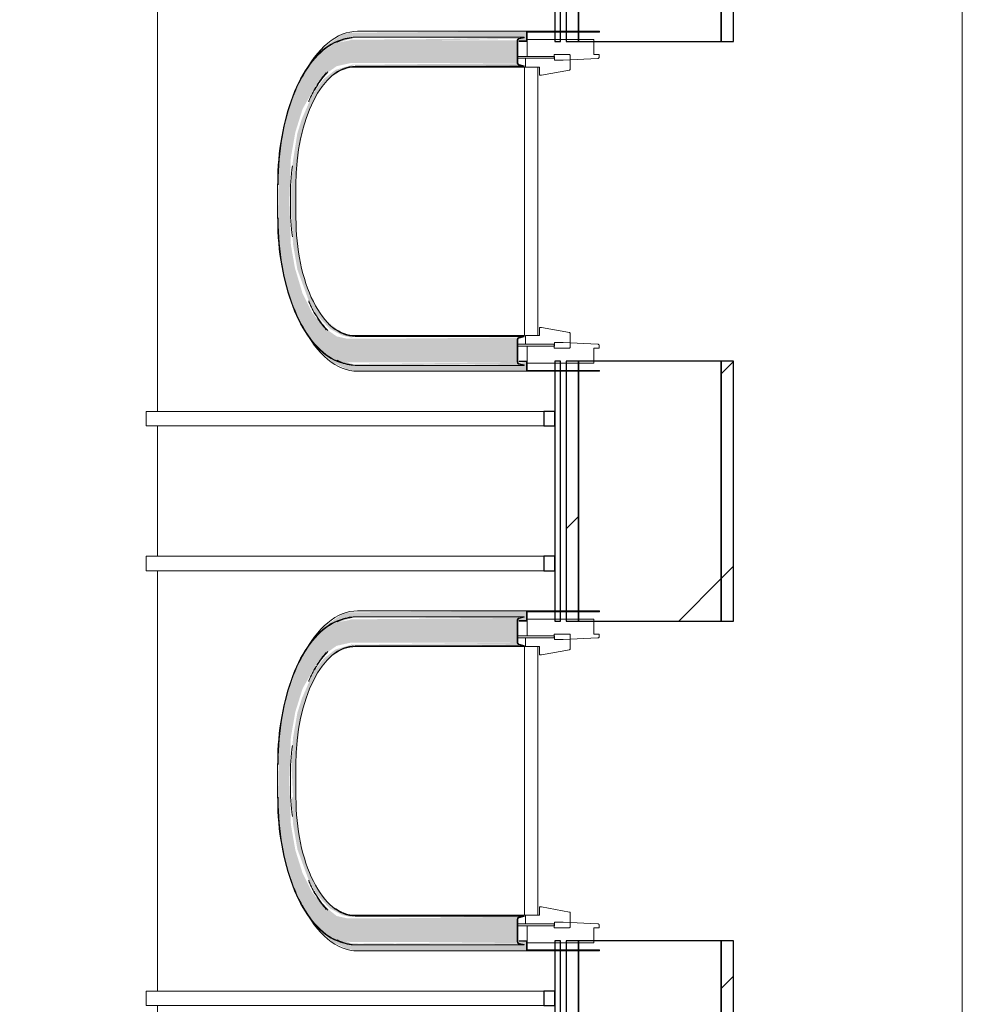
# Model space of a CAD drawing. Header units: centimetres. Extents: x 6036 to 22185, y 5782 to 11383.
# Tile 167 of 183: x 17898 to 18093, y 7896 to 8099. Entities that reach past the tile are written whole.
import ezdxf

# ---------------------------------------------------------------- set-up
doc = ezdxf.new("R2010")
doc.units = ezdxf.units.CM
for name, color, linetype, lineweight in [('A-FLOR', 192, 'Continuous', 9), ('A-GENM', 13, 'Continuous', 9), ('S-BEAM', 12, 'Continuous', 9)]:
    doc.layers.add(name, color=color, linetype=linetype, lineweight=lineweight)

# ---------------------------------------------------------------- blocks, each defined once
blk = doc.blocks.new('GEMO_PanelElewacyjny_OknaGoraWysokie_Nowe - GEMO_PanelElewacyjny_Standard_240_-V280-7-02 ZestMeble')
at = {"layer": 'S-BEAM'}
h = blk.add_hatch(dxfattribs=at)
h.set_pattern_fill('FP_10', color=256, style=0, pattern_type=2)
h.set_pattern_definition([(135, (8001.887, -6003.758), (-21.2132, -21.2132), [])])
h.paths.add_polyline_path([(120, -410.62), (93.1, -410.62), (93.1, -413.16), (120, -413.16)])
h.paths.add_polyline_path([(120, -442.72), (93.1, -442.72), (93.1, -445.26), (120, -445.26)])
h.paths.add_polyline_path([(26.9, -413.16), (26.9, -410.62), (-26.9, -410.62), (-26.9, -413.16)])
h.paths.add_polyline_path([(26.9, -442.72), (-26.9, -442.72), (-26.9, -445.26), (26.9, -445.26)])
h.paths.add_polyline_path([(-93.1, -410.62), (-120, -410.62), (-120, -413.16), (-93.1, -413.16)])
h.paths.add_polyline_path([(-93.1, -442.72), (-120, -442.72), (-120, -445.26), (-93.1, -445.26)])
h = blk.add_hatch(dxfattribs=at)
h.set_pattern_fill('FP_9', color=256, style=0, pattern_type=2)
h.set_pattern_definition([(135, (8001.89, -6003.76), (-53.033, -53.033), []), (225, (8001.89, -6003.76), (53.033, -53.033), [])])
h.paths.add_polyline_path([(120, -422.12), (120, -413.16), (93.1, -413.16), (93.1, -442.72), (120, -442.72)])
h.paths.add_polyline_path([(26.9, -422.12), (26.9, -413.16), (-26.9, -413.16), (-26.9, -442.72), (26.9, -442.72)])
h.paths.add_polyline_path([(-93.1, -422.12), (-93.1, -413.16), (-120, -413.16), (-120, -442.72), (-93.1, -442.72)])
at = {"layer": 'S-BEAM', "lineweight": 25}
for p, q in [((-120, -410.62), (-120, -413.16)), ((-93.1, -410.62), (-120, -410.62)), ((-93.1, -413.16), (-93.1, -410.62)), ((26.9, -410.62), (-26.9, -410.62)), ((-26.9, -410.62), (-26.9, -413.16)), ((26.9, -413.16), (26.9, -410.62)), ((120, -410.62), (93.1, -410.62)), ((93.1, -410.62), (93.1, -413.16)), ((120, -413.16), (120, -410.62)), ((-120, -413.16), (-120, -442.72)), ((-93.1, -413.16), (-120, -413.16)), ((-120, -413.16), (-93.1, -413.16)), ((-93.1, -442.72), (-93.1, -413.16)), ((26.9, -413.16), (-26.9, -413.16)), ((-26.9, -413.16), (-26.9, -442.72)), ((-26.9, -413.16), (26.9, -413.16)), ((26.9, -442.72), (26.9, -413.16)), ((120, -413.16), (93.1, -413.16)), ((93.1, -413.16), (93.1, -442.72)), ((93.1, -413.16), (120, -413.16)), ((120, -442.72), (120, -413.16)), ((-120, -442.72), (-93.1, -442.72)), ((-120, -442.72), (-120, -445.26)), ((-93.1, -442.72), (-120, -442.72)), ((-93.1, -445.26), (-93.1, -442.72)), ((-26.9, -442.72), (26.9, -442.72)), ((26.9, -442.72), (-26.9, -442.72)), ((-26.9, -442.72), (-26.9, -445.26)), ((26.9, -445.26), (26.9, -442.72)), ((93.1, -442.72), (120, -442.72)), ((120, -442.72), (93.1, -442.72)), ((93.1, -442.72), (93.1, -445.26)), ((120, -445.26), (120, -442.72)), ((-120, -445.26), (-93.1, -445.26)), ((-120, -446.41), (-120, -447.57)), ((-93.1, -446.41), (-120, -446.41)), ((-93.1, -447.57), (-93.1, -446.41)), ((-26.9, -445.26), (26.9, -445.26)), ((26.9, -446.41), (-26.9, -446.41)), ((-26.9, -446.41), (-26.9, -447.57)), ((26.9, -447.57), (26.9, -446.41)), ((93.1, -445.26), (120, -445.26)), ((120, -446.41), (93.1, -446.41)), ((93.1, -446.41), (93.1, -447.57)), ((120, -447.57), (120, -446.41)), ((-120, -447.57), (-93.1, -447.57)), ((-103.5, -447.57), (-106.5, -447.57)), ((-106.5, -447.57), (-106.5, -449.88)), ((-103.5, -449.88), (-103.5, -447.57)), ((-26.9, -447.57), (26.9, -447.57)), ((-13.5, -447.57), (-16.5, -447.57)), ((-16.5, -447.57), (-16.5, -449.88)), ((-13.5, -449.88), (-13.5, -447.57)), ((16.5, -447.57), (13.5, -447.57)), ((13.5, -447.57), (13.5, -449.88)), ((16.5, -449.88), (16.5, -447.57)), ((93.1, -447.57), (120, -447.57)), ((106.5, -447.57), (103.5, -447.57)), ((103.5, -447.57), (103.5, -449.88)), ((106.5, -449.88), (106.5, -447.57)), ((-106.5, -449.88), (-103.5, -449.88)), ((-16.5, -449.88), (-13.5, -449.88)), ((13.5, -449.88), (16.5, -449.88)), ((103.5, -449.88), (106.5, -449.88))]:
    blk.add_line(p, q, dxfattribs=at)
at = {"layer": 'S-BEAM'}
for p, q in [((-120, -446.41), (-120, -445.26)), ((120, -445.26), (120, -446.41)), ((-120, -529.84), (-120, -447.57)), ((120, -447.57), (120, -529.84)), ((-106.5, -532.15), (-106.5, -449.88)), ((-103.5, -449.88), (-103.5, -532.15)), ((-16.5, -532.15), (-16.5, -449.88)), ((-13.5, -449.88), (-13.5, -532.15)), ((13.5, -532.15), (13.5, -449.88)), ((16.5, -449.88), (16.5, -532.15)), ((103.5, -532.15), (103.5, -449.88)), ((106.5, -449.88), (106.5, -532.15)), ((-120, -529.84), (-106.5, -529.84)), ((-103.5, -529.84), (-16.5, -529.84)), ((-13.5, -529.84), (13.5, -529.84)), ((16.5, -529.84), (103.5, -529.84)), ((106.5, -529.84), (120, -529.84)), ((-106.5, -532.15), (-103.5, -532.15)), ((-16.5, -532.15), (-13.5, -532.15)), ((13.5, -532.15), (16.5, -532.15)), ((103.5, -532.15), (106.5, -532.15))]:
    blk.add_line(p, q, dxfattribs=at)
blk = doc.blocks.new('GEMO_PanelElewacyjny_Luk - GEMO_PanelElewacyjny_Standard_168_-V284-7-02 ZestMeble')
at = {"layer": 'S-BEAM'}
h = blk.add_hatch(dxfattribs=at)
h.set_pattern_fill('FP_109', color=256, style=0, pattern_type=2)
h.set_pattern_definition([(145, (8640.918, -4558.2), (-17.20729, -24.57456), [])])
h.paths.add_polyline_path([(92.46, -418.71), (69.5, -415.17), (46.41, -412.64), (17.51, -411), (0, -410.62), (-23.23, -411.12), (-46.41, -412.64), (-69.5, -415.17), (-92.46, -418.71), (-92.02, -421.21), (-61.25, -416.82), (-39.36, -414.73), (-17.32, -413.53), (4.89, -413.26), (27.27, -413.93), (49.81, -415.57), (72.53, -418.21), (92.02, -421.21)])
h.paths.add_polyline_path([(86.89, -450.32), (62.22, -446.6), (32.55, -443.87), (10.11, -442.87), (-12.47, -442.87), (-37.39, -444.12), (-62.22, -446.6), (-86.89, -450.32), (-86.45, -452.82), (-55.67, -448.5), (-33.77, -446.48), (-11.7, -445.41), (12.41, -445.41), (37.2, -446.65), (61.9, -449.12), (86.45, -452.82)])
h = blk.add_hatch(dxfattribs=at)
h.set_pattern_fill('FP_110', color=256, style=0, pattern_type=2)
h.set_pattern_definition([(145, (8640.92, -4558.2), (-43.01823, -61.4364), []), (235, (8640.92, -4558.2), (61.4364, -43.01823), [])])
h.paths.add_polyline_path([(92.02, -421.21), (69.17, -417.69), (46.19, -415.17), (23.11, -413.66), (0, -413.16), (-23.11, -413.66), (-46.19, -415.17), (-69.17, -417.69), (-92.02, -421.21), (-86.89, -450.32), (-56.11, -445.99), (-34.21, -443.96), (-12.14, -442.87), (12.47, -442.87), (37.39, -444.12), (62.22, -446.6), (86.89, -450.32), (91.66, -423.25)])
at = {"layer": 'S-BEAM', "lineweight": 25}
for p, q in [((-92.46, -418.71), (-92.02, -421.21)), ((92.02, -421.21), (92.46, -418.71)), ((-92.02, -421.21), (-86.89, -450.32)), ((86.89, -450.32), (92.02, -421.21)), ((-14.68, -447.57), (-17.68, -447.57)), ((-17.68, -447.57), (-17.68, -449.88)), ((-14.68, -449.88), (-14.68, -447.57)), ((17.5, -447.57), (14.5, -447.57)), ((14.5, -447.57), (14.5, -449.88)), ((17.5, -449.88), (17.5, -447.57)), ((-86.89, -450.32), (-86.45, -452.82)), ((-17.68, -449.88), (-14.68, -449.88)), ((14.5, -449.88), (17.5, -449.88)), ((86.45, -452.82), (86.89, -450.32)), ((-69.8, -452.23), (-72.75, -452.75)), ((-69.39, -454.5), (-69.8, -452.23)), ((69.8, -452.23), (69.39, -454.5)), ((72.75, -452.75), (69.8, -452.23)), ((-86.25, -453.96), (-86.05, -455.09)), ((-72.75, -452.75), (-72.35, -455.02)), ((-72.35, -455.02), (-69.39, -454.5)), ((69.39, -454.5), (72.35, -455.02)), ((72.35, -455.02), (72.75, -452.75)), ((86.05, -455.09), (86.25, -453.96))]:
    blk.add_line(p, q, dxfattribs=at)
at = {"layer": 'S-BEAM'}
for p, q in [((-17.68, -532.15), (-17.68, -449.88)), ((-14.68, -449.88), (-14.68, -532.15)), ((14.5, -532.15), (14.5, -449.88)), ((17.5, -449.88), (17.5, -532.15)), ((-86.25, -453.96), (-86.45, -452.82)), ((-69.39, -454.5), (-55.11, -535.53)), ((55.11, -535.53), (69.39, -454.5)), ((-71.76, -536.12), (-86.05, -455.09)), ((-58.06, -536.05), (-72.35, -455.02)), ((72.35, -455.02), (58.06, -536.05)), ((-17.68, -532.15), (-14.68, -532.15)), ((14.5, -532.15), (17.5, -532.15)), ((-58.06, -536.05), (-55.11, -535.53)), ((55.11, -535.53), (58.06, -536.05))]:
    blk.add_line(p, q, dxfattribs=at)
at = {"layer": 'S-BEAM', "lineweight": 25}
for radius in [532.46, 529.92, 529.92, 500.36, 500.36, 497.82, 496.67, 495.51]:
    blk.add_arc((0, -943.08), radius, 80, 100, dxfattribs=at)
at = {"layer": 'S-BEAM'}
for start, end in [(87.9886, 92.0369), (92.4534, 97.7113), (82.2887, 87.5721), (98.1275, 100), (80, 81.8725)]:
    blk.add_arc((0, -943.08), 413.24, start, end, dxfattribs=at)
blk = doc.blocks.new('okno - okno 2-V392-7-02 ZestMeble')
at = {"layer": 'A-GENM'}
h = blk.add_hatch(color=256, dxfattribs=at)
h.paths.add_polyline_path([(5548.4, 7906.69), (5550.3, 7906.69), (5550.3, 7908.69), (5548.47, 7908.35), (5548.75, 7908.16), (5548.4, 7907.92), (5513.94, 7908.24), (5513.04, 7908.7), (5510.28, 7909.37), (5507.82, 7911.09), (5505.32, 7913.89), (5507.59, 7910.83), (5510.15, 7908.55), (5513.06, 7907.14), (5515.35, 7906.69), (5531.76, 7906.69)])
h.paths.add_polyline_path([(5503.86, 7967.5), (5506.49, 7971.26), (5509.32, 7973.83), (5511.27, 7974.72), (5514.07, 7975.61), (5515.35, 7975.86), (5548.57, 7975.53), (5548.52, 7975.09), (5550.3, 7975.23), (5550.3, 7977.09), (5513.82, 7976.79), (5512.19, 7976.47), (5508.31, 7973.72), (5505.48, 7970.18), (5503.91, 7967.61)])
for points in [[(5519.29, 7908.55), (5548.4, 7908.55), (5548.4, 7913.29), (5513.06, 7913.46), (5511.01, 7913.92), (5507.71, 7916.58), (5505.96, 7918.78), (5503.96, 7922.77), (5502.46, 7927.55), (5501.53, 7932.88), (5501.21, 7941.89), (5501.53, 7950.9), (5502.46, 7956.22), (5503.96, 7961), (5506.82, 7966.08), (5508.35, 7967.99), (5511.01, 7969.86), (5513.82, 7970.49), (5548.4, 7970.49), (5548.4, 7975.23), (5513.82, 7975.23), (5510.9, 7974.65), (5508.09, 7972.95), (5505.5, 7970.18), (5503.23, 7966.46), (5500.97, 7960.42), (5499.99, 7956.74), (5499.13, 7951.13), (5498.85, 7938.49), (5499.13, 7932.65), (5499.99, 7927.03), (5501.37, 7921.85), (5503.68, 7916.58), (5505.5, 7913.59), (5508.09, 7910.83), (5510.9, 7909.12), (5513.82, 7908.55)], [(5548.4, 7975.23), (5548.75, 7975.61), (5513.83, 7975.33), (5513.82, 7975.23), (5531.76, 7975.23)], [(5505.65, 7970.34), (5509.06, 7973.54), (5507.82, 7972.68), (5505.7, 7970.42)], [(5501.98, 7945.29), (5502.58, 7945.29), (5503.21, 7952.6), (5504.12, 7956.96), (5505.57, 7961.22), (5507.5, 7964.87), (5509.81, 7967.62), (5512.39, 7969.3), (5514.87, 7969.86), (5514.07, 7970.1), (5510.73, 7969.08), (5508.39, 7967.27), (5506.17, 7964.36), (5503.8, 7958.94), (5502.87, 7955.95), (5501.97, 7950.75), (5501.66, 7945.29)], [(5548.75, 7970.1), (5548.4, 7970.49), (5513.99, 7970.14), (5514.07, 7970.1), (5531.76, 7970.1)], [(5549.81, 7969.86), (5548.75, 7970.1), (5531.76, 7969.86)], [(5502.58, 7938.49), (5502.58, 7945.29), (5501.66, 7945.29), (5501.98, 7938.49)], [(5514.07, 7913.67), (5514.87, 7913.92), (5511.9, 7914.7), (5509.36, 7916.58), (5506.82, 7920.04), (5505.23, 7923.27), (5503.79, 7927.9), (5502.89, 7933.02), (5502.58, 7938.49), (5501.66, 7938.49), (5501.98, 7932.97), (5502.89, 7927.72), (5505.26, 7921.23), (5506.82, 7918.47), (5509.54, 7915.54), (5512.13, 7914.11), (5513.06, 7913.9)], [(5548.4, 7913.29), (5548.75, 7913.67), (5513.83, 7913.39), (5513.82, 7913.29), (5531.76, 7913.29)], [(5548.75, 7913.67), (5549.81, 7913.92), (5531.76, 7913.67)], [(5511.92, 7908.6), (5507.84, 7911.09), (5509.06, 7910.11), (5511.32, 7908.79)], [(5548.75, 7908.16), (5548.4, 7908.55), (5513.99, 7908.2), (5514.07, 7908.16), (5531.76, 7908.16)], [(5549.81, 7907.92), (5548.75, 7908.16), (5531.76, 7907.92)]]:
    blk.add_hatch(color=256, dxfattribs=at).paths.add_polyline_path(points)
for p, q in [((5515.35, 7977.09), (5550.3, 7977.09)), ((5512.5, 7975.49), (5511.73, 7975.25)), ((5514.87, 7975.86), (5549.81, 7975.86)), ((5550.3, 7975.09), (5548.8, 7975.09)), ((5549.39, 7975.76), (5549.84, 7975.76)), ((5550.42, 7971.89), (5548.52, 7971.89)), ((5548.52, 7971.49), (5550.13, 7971.49)), ((5514.87, 7969.86), (5549.81, 7969.86)), ((5549.9, 7969.69), (5514.93, 7969.69)), ((5549.84, 7969.95), (5549.39, 7969.95)), ((5498.79, 7945.29), (5498.79, 7941.89)), ((5502.58, 7938.49), (5502.58, 7945.29)), ((5501.43, 7942.69), (5501.43, 7941.09)), ((5498.79, 7941.89), (5498.79, 7938.49)), ((5514.87, 7913.92), (5549.81, 7913.92)), ((5514.93, 7914.09), (5549.9, 7914.09)), ((5549.39, 7913.82), (5549.84, 7913.82)), ((5550.13, 7912.29), (5548.52, 7912.29)), ((5548.52, 7911.89), (5550.42, 7911.89)), ((5511.73, 7908.53), (5512.5, 7908.29)), ((5514.87, 7907.92), (5549.81, 7907.92)), ((5548.8, 7908.69), (5550.3, 7908.69)), ((5549.84, 7908.01), (5549.39, 7908.01)), ((5550.3, 7906.69), (5515.35, 7906.69))]:
    blk.add_line(p, q, dxfattribs=at)
at = {"layer": 'A-GENM', "lineweight": 18}
for p, q in [((5565.43, 7977.09), (5550.3, 7977.09)), ((5550.3, 7977.09), (5550.3, 7975.09)), ((5550.42, 7976.89), (5565.43, 7976.89)), ((5550.42, 7974.99), (5550.42, 7976.89)), ((5565.43, 7976.89), (5565.43, 7977.09)), ((5548.4, 7975.23), (5548.4, 7970.49)), ((5548.52, 7970.49), (5548.52, 7975.23)), ((5549.81, 7975.86), (5548.75, 7975.61)), ((5548.78, 7975.51), (5549.84, 7975.76)), ((5550.3, 7975.09), (5548.8, 7975.09)), ((5548.8, 7975.09), (5548.8, 7974.99)), ((5548.8, 7974.99), (5550.42, 7974.99)), ((5549.84, 7975.76), (5549.81, 7975.86)), ((5564.27, 7975.39), (5550.42, 7975.39)), ((5550.42, 7975.39), (5550.42, 7971.89)), ((5564.27, 7972.29), (5564.27, 7975.39)), ((5556.02, 7971.49), (5550.13, 7971.49)), ((5550.13, 7971.49), (5550.13, 7969.69)), ((5550.42, 7971.89), (5556.13, 7971.89)), ((5559.13, 7972.29), (5556.02, 7972.29)), ((5556.02, 7972.29), (5556.02, 7971.49)), ((5556.13, 7971.89), (5556.13, 7971.14)), ((5556.13, 7971.14), (5557.87, 7971.14)), ((5557.87, 7971.14), (5565.1, 7971.48)), ((5559.36, 7969.25), (5559.36, 7972.09)), ((5565.31, 7972.29), (5564.27, 7972.29)), ((5565.31, 7971.68), (5565.31, 7972.29)), ((5548.75, 7970.1), (5549.81, 7969.86)), ((5549.84, 7969.95), (5548.78, 7970.2)), ((5549.81, 7969.86), (5549.84, 7969.95)), ((5549.9, 7969.69), (5549.9, 7914.09)), ((5552.67, 7969.69), (5549.9, 7969.69)), ((5550.13, 7969.69), (5553.01, 7969.69)), ((5552.67, 7914.09), (5552.67, 7969.69)), ((5553.01, 7969.69), (5553.01, 7967.99)), ((5553.39, 7967.99), (5559.18, 7969.05)), ((5553.01, 7967.99), (5553.39, 7967.99)), ((5553.39, 7915.79), (5553.01, 7915.79)), ((5553.01, 7915.79), (5553.01, 7914.09)), ((5559.18, 7914.72), (5553.39, 7915.79)), ((5549.81, 7913.92), (5548.75, 7913.67)), ((5548.78, 7913.57), (5549.84, 7913.82)), ((5549.84, 7913.82), (5549.81, 7913.92)), ((5549.9, 7914.09), (5552.67, 7914.09)), ((5553.01, 7914.09), (5550.13, 7914.09)), ((5550.13, 7914.09), (5550.13, 7912.29)), ((5559.36, 7911.69), (5559.36, 7914.53)), ((5548.4, 7913.29), (5548.4, 7908.55)), ((5548.52, 7908.55), (5548.52, 7913.29)), ((5550.13, 7912.29), (5556.02, 7912.29)), ((5556.13, 7911.89), (5550.42, 7911.89)), ((5550.42, 7911.89), (5550.42, 7908.39)), ((5556.02, 7912.29), (5556.02, 7911.49)), ((5556.02, 7911.49), (5559.13, 7911.49)), ((5557.87, 7912.64), (5556.13, 7912.64)), ((5556.13, 7912.64), (5556.13, 7911.89)), ((5565.1, 7912.3), (5557.87, 7912.64)), ((5564.27, 7911.49), (5565.31, 7911.49)), ((5564.27, 7908.39), (5564.27, 7911.49)), ((5565.31, 7911.49), (5565.31, 7912.1)), ((5548.75, 7908.16), (5549.81, 7907.92)), ((5549.84, 7908.01), (5548.78, 7908.26)), ((5550.42, 7908.79), (5548.8, 7908.79)), ((5548.8, 7908.79), (5548.8, 7908.69)), ((5548.8, 7908.69), (5550.3, 7908.69)), ((5549.81, 7907.92), (5549.84, 7908.01)), ((5550.3, 7908.69), (5550.3, 7906.69)), ((5550.42, 7906.89), (5550.42, 7908.79)), ((5550.42, 7908.39), (5564.27, 7908.39)), ((5550.3, 7906.69), (5565.43, 7906.69)), ((5565.43, 7906.89), (5550.42, 7906.89)), ((5565.43, 7906.69), (5565.43, 7906.89))]:
    blk.add_line(p, q, dxfattribs=at)
at = {"layer": 'A-GENM', "flags": 128}
for points in [[(5511.73, 7975.25), (5511.11, 7975.03), (5510.5, 7974.76), (5509.9, 7974.45), (5509.3, 7974.08), (5508.72, 7973.68), (5508.14, 7973.22), (5507.58, 7972.73), (5507.03, 7972.19), (5506.49, 7971.6), (5505.96, 7970.98), (5505.45, 7970.31), (5504.95, 7969.61), (5504.47, 7968.87), (5504, 7968.09), (5503.55, 7967.27), (5503.11, 7966.42), (5502.7, 7965.54), (5502.3, 7964.62), (5501.92, 7963.68), (5501.56, 7962.71), (5501.22, 7961.7), (5500.91, 7960.68), (5500.61, 7959.63), (5500.33, 7958.55), (5500.08, 7957.46), (5499.84, 7956.34), (5499.63, 7955.21), (5499.45, 7954.07), (5499.28, 7952.9), (5499.14, 7951.73), (5499.02, 7950.55), (5498.93, 7949.36), (5498.86, 7948.16), (5498.82, 7946.96), (5498.8, 7945.75), (5498.79, 7945.29)], [(5511.76, 7975.15), (5511.15, 7974.93), (5510.54, 7974.67), (5509.95, 7974.36), (5509.36, 7974), (5508.78, 7973.6), (5508.21, 7973.15), (5507.65, 7972.65), (5507.1, 7972.12), (5506.56, 7971.54), (5506.04, 7970.91), (5505.53, 7970.25), (5505.03, 7969.55), (5504.55, 7968.81), (5504.08, 7968.04), (5503.64, 7967.22), (5503.2, 7966.38), (5502.79, 7965.5), (5502.39, 7964.59), (5502.02, 7963.64), (5501.66, 7962.67), (5501.32, 7961.67), (5501, 7960.65), (5500.7, 7959.6), (5500.43, 7958.53), (5500.17, 7957.44), (5499.94, 7956.32), (5499.73, 7955.19), (5499.55, 7954.05), (5499.38, 7952.89), (5499.24, 7951.72), (5499.12, 7950.54), (5499.03, 7949.35), (5498.96, 7948.16), (5498.92, 7946.96), (5498.9, 7945.75), (5498.89, 7945.29)], [(5511.73, 7908.53), (5511.11, 7908.75), (5510.5, 7909.01), (5509.9, 7909.33), (5509.3, 7909.69), (5508.72, 7910.1), (5508.14, 7910.55), (5507.58, 7911.05), (5507.03, 7911.59), (5506.49, 7912.17), (5505.96, 7912.8), (5505.45, 7913.46), (5504.95, 7914.17), (5504.47, 7914.91), (5504, 7915.69), (5503.55, 7916.5), (5503.11, 7917.35), (5502.7, 7918.24), (5502.3, 7919.15), (5501.92, 7920.1), (5501.56, 7921.07), (5501.22, 7922.07), (5500.91, 7923.1), (5500.61, 7924.15), (5500.33, 7925.22), (5500.08, 7926.32), (5499.84, 7927.43), (5499.63, 7928.56), (5499.45, 7929.71), (5499.28, 7930.87), (5499.14, 7932.04), (5499.02, 7933.23), (5498.93, 7934.42), (5498.86, 7935.61), (5498.82, 7936.82), (5498.8, 7938.02), (5498.79, 7938.49)], [(5511.76, 7908.62), (5511.15, 7908.84), (5510.54, 7909.1), (5509.95, 7909.42), (5509.36, 7909.77), (5508.78, 7910.18), (5508.21, 7910.63), (5507.65, 7911.12), (5507.1, 7911.66), (5506.56, 7912.24), (5506.04, 7912.86), (5505.53, 7913.52), (5505.03, 7914.22), (5504.55, 7914.96), (5504.08, 7915.74), (5503.64, 7916.55), (5503.2, 7917.4), (5502.79, 7918.28), (5502.39, 7919.19), (5502.02, 7920.13), (5501.66, 7921.1), (5501.32, 7922.1), (5501, 7923.13), (5500.7, 7924.18), (5500.43, 7925.25), (5500.17, 7926.34), (5499.94, 7927.45), (5499.73, 7928.58), (5499.55, 7929.72), (5499.38, 7930.88), (5499.24, 7932.05), (5499.12, 7933.23), (5499.03, 7934.42), (5498.96, 7935.62), (5498.92, 7936.82), (5498.9, 7938.02), (5498.89, 7938.49)]]:
    blk.add_lwpolyline(points, dxfattribs=at)
at = {"layer": 'A-GENM', "lineweight": 18, "flags": 128}
for points in [[(5548.75, 7975.61), (5548.65, 7975.58), (5548.57, 7975.53), (5548.5, 7975.47), (5548.45, 7975.39), (5548.41, 7975.31), (5548.4, 7975.23)], [(5548.52, 7975.23), (5548.53, 7975.29), (5548.55, 7975.35), (5548.59, 7975.41), (5548.64, 7975.46), (5548.71, 7975.49), (5548.78, 7975.51)], [(5559.36, 7972.09), (5559.36, 7972.13), (5559.34, 7972.17), (5559.31, 7972.21), (5559.28, 7972.24), (5559.23, 7972.27), (5559.18, 7972.28), (5559.13, 7972.29)], [(5565.1, 7971.48), (5565.14, 7971.48), (5565.19, 7971.5), (5565.23, 7971.52), (5565.27, 7971.56), (5565.29, 7971.59), (5565.31, 7971.63), (5565.31, 7971.68)], [(5548.4, 7970.49), (5548.41, 7970.4), (5548.45, 7970.32), (5548.5, 7970.25), (5548.57, 7970.18), (5548.65, 7970.13), (5548.75, 7970.1)], [(5548.78, 7970.2), (5548.71, 7970.22), (5548.64, 7970.26), (5548.59, 7970.31), (5548.55, 7970.36), (5548.53, 7970.42), (5548.52, 7970.49)], [(5559.18, 7969.05), (5559.23, 7969.07), (5559.28, 7969.09), (5559.31, 7969.12), (5559.34, 7969.16), (5559.36, 7969.2), (5559.36, 7969.25)], [(5548.75, 7913.67), (5548.65, 7913.64), (5548.57, 7913.59), (5548.5, 7913.53), (5548.45, 7913.45), (5548.41, 7913.37), (5548.4, 7913.29)], [(5548.52, 7913.29), (5548.53, 7913.35), (5548.55, 7913.41), (5548.59, 7913.47), (5548.64, 7913.52), (5548.71, 7913.55), (5548.78, 7913.57)], [(5559.36, 7914.53), (5559.36, 7914.57), (5559.34, 7914.61), (5559.31, 7914.65), (5559.28, 7914.68), (5559.23, 7914.71), (5559.18, 7914.72)], [(5559.13, 7911.49), (5559.18, 7911.49), (5559.23, 7911.51), (5559.28, 7911.53), (5559.31, 7911.56), (5559.34, 7911.6), (5559.36, 7911.64), (5559.36, 7911.69)], [(5565.31, 7912.1), (5565.31, 7912.14), (5565.29, 7912.18), (5565.27, 7912.22), (5565.23, 7912.25), (5565.19, 7912.27), (5565.14, 7912.29), (5565.1, 7912.3)], [(5548.4, 7908.55), (5548.41, 7908.46), (5548.45, 7908.38), (5548.5, 7908.31), (5548.57, 7908.24), (5548.65, 7908.19), (5548.75, 7908.16)], [(5548.78, 7908.26), (5548.71, 7908.28), (5548.64, 7908.32), (5548.59, 7908.37), (5548.55, 7908.42), (5548.53, 7908.48), (5548.52, 7908.55)]]:
    blk.add_lwpolyline(points, dxfattribs=at)
at = {"layer": 'A-GENM'}
for centre, major_axis, start_param, end_param in [((5515.35, 7944.74), (0, 32.35), 0, 0.785398), ((5514.89, 7945.29), (0, 30.47), 0.044367, 0.250694), ((5514.87, 7945.29), (0, 30.57), 0, 0.220752), ((5514.87, 7945.29), (0, 24.57), 0, 1.570796), ((5515.11, 7945.29), (0, 26.2), 0.469052, 0.684548), ((5514.93, 7942.69), (0, 27), 0, 0.354285), ((5515.44, 7944.74), (0, 27.15), 0.506554, 0.68123), ((5515.44, 7944.74), (0, 27.15), 0.70038, 0.847585), ((5515.11, 7945.29), (0, 26.2), 0.684548, 0.728527), ((5515.11, 7945.29), (0, 26.2), 0.827023, 0.855685), ((5514.93, 7942.69), (0, 27), 1.325295, 1.570796), ((5514.93, 7941.09), (0, 27), 1.570796, 1.816297), ((5514.87, 7938.49), (0, 24.57), 1.570796, 3.141593), ((5515.11, 7938.49), (0, 26.2), 2.285907, 2.31457), ((5515.44, 7939.04), (0, 27.15), 2.294008, 2.441213), ((5515.11, 7938.49), (0, 26.2), 2.407612, 2.457044), ((5515.11, 7938.49), (0, 26.2), 2.457044, 2.672541), ((5515.44, 7939.04), (0, 27.15), 2.460363, 2.635039), ((5515.35, 7939.04), (0, 32.35), 2.356194, 3.141593), ((5514.93, 7941.09), (0, 27), 2.714615, 2.748894), ((5514.93, 7941.09), (0, 27), 2.787308, 3.141593), ((5514.89, 7938.49), (0, 30.47), 2.890899, 3.097226), ((5514.87, 7938.49), (0, 30.57), 2.92084, 3.141593)]:
    blk.add_ellipse(centre, major_axis=major_axis, ratio=0.5, start_param=start_param, end_param=end_param, dxfattribs=at)
blk = doc.blocks.new('okno - okno 2-V393-7-02 ZestMeble')
at = {"layer": 'A-GENM'}
h = blk.add_hatch(color=256, dxfattribs=at)
h.paths.add_polyline_path([(5550.3, 8026.69), (5550.3, 8028.69), (5548.47, 8028.35), (5548.75, 8028.16), (5548.4, 8027.92), (5513.94, 8028.24), (5513.04, 8028.7), (5510.28, 8029.37), (5507.82, 8031.09), (5504.88, 8034.61), (5507.59, 8030.83), (5510.15, 8028.55), (5513.06, 8027.14), (5515.35, 8026.69), (5549.81, 8026.69)])
h.paths.add_polyline_path([(5503.86, 8087.5), (5506.49, 8091.26), (5509.32, 8093.83), (5511.27, 8094.72), (5514.07, 8095.61), (5515.35, 8095.86), (5548.57, 8095.53), (5548.52, 8095.09), (5550.3, 8095.23), (5550.3, 8097.09), (5513.82, 8096.79), (5512.19, 8096.47), (5508.31, 8093.72), (5505.48, 8090.18), (5503.91, 8087.61)])
for points in [[(5531.76, 8028.55), (5548.4, 8028.55), (5548.4, 8033.29), (5513.06, 8033.46), (5511.01, 8033.92), (5508.35, 8035.78), (5505.96, 8038.78), (5503.96, 8042.77), (5502.37, 8048.09), (5501.53, 8052.88), (5501.21, 8061.89), (5501.53, 8070.9), (5502.46, 8076.22), (5503.96, 8081), (5506.82, 8086.08), (5508.35, 8087.99), (5511.01, 8089.86), (5513.82, 8090.49), (5548.4, 8090.49), (5548.4, 8095.23), (5513.82, 8095.23), (5510.9, 8094.65), (5508.09, 8092.95), (5505.5, 8090.18), (5503.23, 8086.46), (5501.37, 8081.92), (5499.99, 8076.74), (5499.08, 8070.01), (5498.85, 8058.49), (5499.13, 8052.65), (5499.99, 8047.03), (5501.37, 8041.85), (5503.23, 8037.32), (5505.5, 8033.59), (5508.09, 8030.83), (5510.9, 8029.12), (5513.82, 8028.55), (5519.29, 8028.55)], [(5531.76, 8095.23), (5548.57, 8095.53), (5548.75, 8095.61), (5513.83, 8095.33), (5513.82, 8095.23)], [(5505.65, 8090.34), (5509.06, 8093.54), (5507.82, 8092.68), (5505.7, 8090.42)], [(5502.58, 8065.29), (5503.21, 8072.6), (5504.37, 8077.77), (5505.57, 8081.22), (5507.5, 8084.87), (5509.81, 8087.62), (5512.39, 8089.3), (5514.87, 8089.86), (5514.07, 8090.1), (5510.73, 8089.08), (5508.39, 8087.27), (5506.17, 8084.36), (5503.8, 8078.94), (5502.87, 8075.95), (5501.93, 8070.01), (5501.66, 8065.29)], [(5548.75, 8090.1), (5548.4, 8090.49), (5513.99, 8090.14), (5514.07, 8090.1), (5531.76, 8090.1)], [(5549.81, 8089.86), (5548.75, 8090.1), (5531.76, 8089.86)], [(5501.98, 8058.49), (5502.58, 8058.49), (5502.58, 8065.29), (5501.66, 8065.29), (5501.66, 8058.49)], [(5514.07, 8033.67), (5514.87, 8033.92), (5511.9, 8034.7), (5508.92, 8037.13), (5506.82, 8040.04), (5505.23, 8043.27), (5503.75, 8048.09), (5502.89, 8053.02), (5502.58, 8058.49), (5501.66, 8058.49), (5501.98, 8052.97), (5502.89, 8047.72), (5505.26, 8041.23), (5506.82, 8038.47), (5509.54, 8035.54), (5512.13, 8034.11), (5513.06, 8033.9)], [(5548.4, 8033.29), (5548.75, 8033.67), (5513.83, 8033.39), (5513.82, 8033.29), (5531.76, 8033.29)], [(5511.92, 8028.6), (5507.84, 8031.09), (5509.06, 8030.11), (5511.32, 8028.79)], [(5548.75, 8028.16), (5548.4, 8028.55), (5513.99, 8028.2), (5514.07, 8028.16), (5531.76, 8028.16)], [(5549.81, 8027.92), (5548.75, 8028.16), (5531.76, 8027.92)]]:
    blk.add_hatch(color=256, dxfattribs=at).paths.add_polyline_path(points)
for p, q in [((5515.35, 8097.09), (5550.3, 8097.09)), ((5512.5, 8095.49), (5511.73, 8095.25)), ((5514.87, 8095.86), (5549.81, 8095.86)), ((5550.3, 8095.09), (5548.8, 8095.09)), ((5549.39, 8095.76), (5549.84, 8095.76)), ((5550.42, 8091.89), (5548.52, 8091.89)), ((5548.52, 8091.49), (5550.13, 8091.49)), ((5514.87, 8089.86), (5549.81, 8089.86)), ((5549.9, 8089.69), (5514.93, 8089.69)), ((5549.84, 8089.95), (5549.39, 8089.95)), ((5498.79, 8065.29), (5498.79, 8061.89)), ((5502.58, 8058.49), (5502.58, 8065.29)), ((5501.43, 8062.69), (5501.43, 8061.09)), ((5498.79, 8061.89), (5498.79, 8058.49)), ((5514.87, 8033.92), (5549.81, 8033.92)), ((5514.93, 8034.09), (5549.9, 8034.09)), ((5549.39, 8033.82), (5549.84, 8033.82)), ((5550.13, 8032.29), (5548.52, 8032.29)), ((5548.52, 8031.89), (5550.42, 8031.89)), ((5511.73, 8028.53), (5512.5, 8028.29)), ((5514.87, 8027.92), (5549.81, 8027.92)), ((5548.8, 8028.69), (5550.3, 8028.69)), ((5549.84, 8028.01), (5549.39, 8028.01)), ((5550.3, 8026.69), (5515.35, 8026.69))]:
    blk.add_line(p, q, dxfattribs=at)
at = {"layer": 'A-GENM', "lineweight": 18}
for p, q in [((5565.43, 8097.09), (5550.3, 8097.09)), ((5550.3, 8097.09), (5550.3, 8095.09)), ((5565.43, 8096.89), (5565.43, 8097.09)), ((5548.4, 8095.23), (5548.4, 8090.49)), ((5548.52, 8090.49), (5548.52, 8095.23)), ((5549.81, 8095.86), (5548.75, 8095.61)), ((5548.78, 8095.51), (5549.84, 8095.76)), ((5550.3, 8095.09), (5548.8, 8095.09)), ((5548.8, 8095.09), (5548.8, 8094.99)), ((5548.8, 8094.99), (5550.42, 8094.99)), ((5549.84, 8095.76), (5549.81, 8095.86)), ((5550.42, 8096.89), (5565.43, 8096.89)), ((5550.42, 8094.99), (5550.42, 8096.89)), ((5564.27, 8095.39), (5550.42, 8095.39)), ((5550.42, 8095.39), (5550.42, 8091.89)), ((5564.27, 8092.29), (5564.27, 8095.39)), ((5556.02, 8091.49), (5550.13, 8091.49)), ((5550.13, 8091.49), (5550.13, 8089.69)), ((5550.42, 8091.89), (5556.13, 8091.89)), ((5559.13, 8092.29), (5556.02, 8092.29)), ((5556.02, 8092.29), (5556.02, 8091.49)), ((5556.13, 8091.89), (5556.13, 8091.14)), ((5556.13, 8091.14), (5557.87, 8091.14)), ((5557.87, 8091.14), (5565.1, 8091.48)), ((5559.36, 8089.25), (5559.36, 8092.09)), ((5565.31, 8092.29), (5564.27, 8092.29)), ((5565.31, 8091.68), (5565.31, 8092.29)), ((5548.75, 8090.1), (5549.81, 8089.86)), ((5549.84, 8089.95), (5548.78, 8090.2)), ((5549.81, 8089.86), (5549.84, 8089.95)), ((5549.9, 8089.69), (5549.9, 8034.09)), ((5552.67, 8089.69), (5549.9, 8089.69)), ((5550.13, 8089.69), (5553.01, 8089.69)), ((5552.67, 8034.09), (5552.67, 8089.69)), ((5553.01, 8089.69), (5553.01, 8087.99)), ((5553.39, 8087.99), (5559.18, 8089.05)), ((5553.01, 8087.99), (5553.39, 8087.99)), ((5553.39, 8035.79), (5553.01, 8035.79)), ((5553.01, 8035.79), (5553.01, 8034.09)), ((5559.18, 8034.72), (5553.39, 8035.79)), ((5549.81, 8033.92), (5548.75, 8033.67)), ((5548.78, 8033.57), (5549.84, 8033.82)), ((5549.84, 8033.82), (5549.81, 8033.92)), ((5550.13, 8034.09), (5552.67, 8034.09)), ((5553.01, 8034.09), (5550.13, 8034.09)), ((5550.13, 8034.09), (5550.13, 8032.29)), ((5559.36, 8031.69), (5559.36, 8034.53)), ((5548.4, 8033.29), (5548.4, 8028.55)), ((5548.52, 8028.55), (5548.52, 8033.29)), ((5550.13, 8032.29), (5556.02, 8032.29)), ((5556.13, 8031.89), (5550.42, 8031.89)), ((5550.42, 8031.89), (5550.42, 8028.39)), ((5556.02, 8032.29), (5556.02, 8031.49)), ((5557.87, 8032.64), (5556.13, 8032.64)), ((5556.13, 8032.64), (5556.13, 8031.89)), ((5565.1, 8032.3), (5557.87, 8032.64)), ((5565.31, 8031.49), (5565.31, 8032.1)), ((5556.02, 8031.49), (5559.13, 8031.49)), ((5564.27, 8031.49), (5565.31, 8031.49)), ((5564.27, 8028.39), (5564.27, 8031.49)), ((5548.75, 8028.16), (5549.81, 8027.92)), ((5549.84, 8028.01), (5548.78, 8028.26)), ((5550.42, 8028.79), (5548.8, 8028.79)), ((5548.8, 8028.79), (5548.8, 8028.69)), ((5548.8, 8028.69), (5550.3, 8028.69)), ((5549.81, 8027.92), (5549.84, 8028.01)), ((5550.3, 8028.69), (5550.3, 8026.69)), ((5550.42, 8026.89), (5550.42, 8028.79)), ((5550.42, 8028.39), (5564.27, 8028.39)), ((5550.3, 8026.69), (5565.43, 8026.69)), ((5565.43, 8026.89), (5550.42, 8026.89)), ((5565.43, 8026.69), (5565.43, 8026.89))]:
    blk.add_line(p, q, dxfattribs=at)
at = {"layer": 'A-GENM', "flags": 128}
for points in [[(5511.73, 8095.25), (5511.11, 8095.03), (5510.5, 8094.76), (5509.9, 8094.45), (5509.3, 8094.08), (5508.72, 8093.68), (5508.14, 8093.22), (5507.58, 8092.73), (5507.03, 8092.19), (5506.49, 8091.6), (5505.96, 8090.98), (5505.45, 8090.31), (5504.95, 8089.61), (5504.47, 8088.87), (5504, 8088.09), (5503.55, 8087.27), (5503.11, 8086.42), (5502.7, 8085.54), (5502.3, 8084.62), (5501.92, 8083.68), (5501.56, 8082.71), (5501.22, 8081.7), (5500.91, 8080.68), (5500.61, 8079.63), (5500.33, 8078.55), (5500.08, 8077.46), (5499.84, 8076.34), (5499.63, 8075.21), (5499.45, 8074.07), (5499.28, 8072.9), (5499.14, 8071.73), (5499.02, 8070.55), (5498.93, 8069.36), (5498.86, 8068.16), (5498.82, 8066.96), (5498.8, 8065.75), (5498.79, 8065.29)], [(5511.76, 8095.15), (5511.15, 8094.93), (5510.54, 8094.67), (5509.95, 8094.36), (5509.36, 8094), (5508.78, 8093.6), (5508.21, 8093.15), (5507.65, 8092.65), (5507.1, 8092.12), (5506.56, 8091.54), (5506.04, 8090.91), (5505.53, 8090.25), (5505.03, 8089.55), (5504.55, 8088.81), (5504.08, 8088.04), (5503.64, 8087.22), (5503.2, 8086.38), (5502.79, 8085.5), (5502.39, 8084.59), (5502.02, 8083.64), (5501.66, 8082.67), (5501.32, 8081.67), (5501, 8080.65), (5500.7, 8079.6), (5500.43, 8078.53), (5500.17, 8077.44), (5499.94, 8076.32), (5499.73, 8075.19), (5499.55, 8074.05), (5499.38, 8072.89), (5499.24, 8071.72), (5499.12, 8070.54), (5499.03, 8069.35), (5498.96, 8068.16), (5498.92, 8066.96), (5498.9, 8065.75), (5498.89, 8065.29)], [(5511.73, 8028.53), (5511.11, 8028.75), (5510.5, 8029.01), (5509.9, 8029.33), (5509.3, 8029.69), (5508.72, 8030.1), (5508.14, 8030.55), (5507.58, 8031.05), (5507.03, 8031.59), (5506.49, 8032.17), (5505.96, 8032.8), (5505.45, 8033.46), (5504.95, 8034.17), (5504.47, 8034.91), (5504, 8035.69), (5503.55, 8036.5), (5503.11, 8037.35), (5502.7, 8038.24), (5502.3, 8039.15), (5501.92, 8040.1), (5501.56, 8041.07), (5501.22, 8042.07), (5500.91, 8043.1), (5500.61, 8044.15), (5500.33, 8045.22), (5500.08, 8046.32), (5499.84, 8047.43), (5499.63, 8048.56), (5499.45, 8049.71), (5499.28, 8050.87), (5499.14, 8052.04), (5499.02, 8053.23), (5498.93, 8054.42), (5498.86, 8055.61), (5498.82, 8056.82), (5498.8, 8058.02), (5498.79, 8058.49)], [(5511.76, 8028.62), (5511.15, 8028.84), (5510.54, 8029.1), (5509.95, 8029.42), (5509.36, 8029.77), (5508.78, 8030.18), (5508.21, 8030.63), (5507.65, 8031.12), (5507.1, 8031.66), (5506.56, 8032.24), (5506.04, 8032.86), (5505.53, 8033.52), (5505.03, 8034.22), (5504.55, 8034.96), (5504.08, 8035.74), (5503.64, 8036.55), (5503.2, 8037.4), (5502.79, 8038.28), (5502.39, 8039.19), (5502.02, 8040.13), (5501.66, 8041.1), (5501.32, 8042.1), (5501, 8043.13), (5500.7, 8044.18), (5500.43, 8045.25), (5500.17, 8046.34), (5499.94, 8047.45), (5499.73, 8048.58), (5499.55, 8049.72), (5499.38, 8050.88), (5499.24, 8052.05), (5499.12, 8053.23), (5499.03, 8054.42), (5498.96, 8055.62), (5498.92, 8056.82), (5498.9, 8058.02), (5498.89, 8058.49)]]:
    blk.add_lwpolyline(points, dxfattribs=at)
at = {"layer": 'A-GENM', "lineweight": 18, "flags": 128}
for points in [[(5548.75, 8095.61), (5548.65, 8095.58), (5548.57, 8095.53), (5548.5, 8095.47), (5548.45, 8095.39), (5548.41, 8095.31), (5548.4, 8095.23)], [(5548.52, 8095.23), (5548.53, 8095.29), (5548.55, 8095.35), (5548.59, 8095.41), (5548.64, 8095.46), (5548.71, 8095.49), (5548.78, 8095.51)], [(5559.36, 8092.09), (5559.36, 8092.13), (5559.34, 8092.17), (5559.31, 8092.21), (5559.28, 8092.24), (5559.23, 8092.27), (5559.18, 8092.28), (5559.13, 8092.29)], [(5565.1, 8091.48), (5565.14, 8091.48), (5565.19, 8091.5), (5565.23, 8091.52), (5565.27, 8091.56), (5565.29, 8091.59), (5565.31, 8091.63), (5565.31, 8091.68)], [(5548.4, 8090.49), (5548.41, 8090.4), (5548.45, 8090.32), (5548.5, 8090.25), (5548.57, 8090.18), (5548.65, 8090.13), (5548.75, 8090.1)], [(5548.78, 8090.2), (5548.71, 8090.22), (5548.64, 8090.26), (5548.59, 8090.31), (5548.55, 8090.36), (5548.53, 8090.42), (5548.52, 8090.49)], [(5559.18, 8089.05), (5559.23, 8089.07), (5559.28, 8089.09), (5559.31, 8089.12), (5559.34, 8089.16), (5559.36, 8089.2), (5559.36, 8089.25)], [(5559.36, 8034.53), (5559.36, 8034.57), (5559.34, 8034.61), (5559.31, 8034.65), (5559.28, 8034.68), (5559.23, 8034.71), (5559.18, 8034.72)], [(5548.75, 8033.67), (5548.65, 8033.64), (5548.57, 8033.59), (5548.5, 8033.53), (5548.45, 8033.45), (5548.41, 8033.37), (5548.4, 8033.29)], [(5548.52, 8033.29), (5548.53, 8033.35), (5548.55, 8033.41), (5548.59, 8033.47), (5548.64, 8033.52), (5548.71, 8033.55), (5548.78, 8033.57)], [(5565.31, 8032.1), (5565.31, 8032.14), (5565.29, 8032.18), (5565.27, 8032.22), (5565.23, 8032.25), (5565.19, 8032.27), (5565.14, 8032.29), (5565.1, 8032.3)], [(5559.13, 8031.49), (5559.18, 8031.49), (5559.23, 8031.51), (5559.28, 8031.53), (5559.31, 8031.56), (5559.34, 8031.6), (5559.36, 8031.64), (5559.36, 8031.69)], [(5548.4, 8028.55), (5548.41, 8028.46), (5548.45, 8028.38), (5548.5, 8028.31), (5548.57, 8028.24), (5548.65, 8028.19), (5548.75, 8028.16)], [(5548.78, 8028.26), (5548.71, 8028.28), (5548.64, 8028.32), (5548.59, 8028.37), (5548.55, 8028.42), (5548.53, 8028.48), (5548.52, 8028.55)]]:
    blk.add_lwpolyline(points, dxfattribs=at)
at = {"layer": 'A-GENM'}
for centre, major_axis, start_param, end_param in [((5515.35, 8064.74), (0, 32.35), 0, 0.785398), ((5514.89, 8065.29), (0, 30.47), 0.044367, 0.250694), ((5514.87, 8065.29), (0, 30.57), 0, 0.220752), ((5514.87, 8065.29), (0, 24.57), 0, 1.570796), ((5514.93, 8062.69), (0, 27), 0, 0.354285), ((5515.11, 8065.29), (0, 26.2), 0.469052, 0.684548), ((5515.44, 8064.74), (0, 27.15), 0.506554, 0.68123), ((5515.44, 8064.74), (0, 27.15), 0.70038, 0.847585), ((5515.11, 8065.29), (0, 26.2), 0.684548, 0.728527), ((5515.11, 8065.29), (0, 26.2), 0.827023, 0.855685), ((5514.93, 8062.69), (0, 27), 1.325295, 1.570796), ((5514.93, 8061.09), (0, 27), 1.570796, 1.816297), ((5514.87, 8058.49), (0, 24.57), 1.570796, 3.141593), ((5515.11, 8058.49), (0, 26.2), 2.285907, 2.31457), ((5515.44, 8059.04), (0, 27.15), 2.294008, 2.441213), ((5515.11, 8058.49), (0, 26.2), 2.407612, 2.457044), ((5515.11, 8058.49), (0, 26.2), 2.457044, 2.672541), ((5515.44, 8059.04), (0, 27.15), 2.460363, 2.635039), ((5515.35, 8059.04), (0, 32.35), 2.356194, 3.141593), ((5514.93, 8061.09), (0, 27), 2.711805, 2.748894), ((5514.93, 8061.09), (0, 27), 2.787308, 3.141593), ((5514.89, 8058.49), (0, 30.47), 2.890899, 3.097226), ((5514.87, 8058.49), (0, 30.57), 2.92084, 3.141593)]:
    blk.add_ellipse(centre, major_axis=major_axis, ratio=0.5, start_param=start_param, end_param=end_param, dxfattribs=at)

msp = doc.modelspace()

# ---------------------------------------------------------------- linework, layer by layer
at = {"layer": 'A-FLOR'}
msp.add_line((18092.83, 8101.89), (18092.83, 7893.89), dxfattribs=at)

# ---------------------------------------------------------------- block references
at = {"layer": 'A-GENM'}
for name in ['okno - okno 2-V393-7-02 ZestMeble', 'okno - okno 2-V392-7-02 ZestMeble']:
    msp.add_blockref(name, (12452.32, 0), dxfattribs=at)
at = {"layer": 'S-BEAM'}
for name, p, rotation in [('GEMO_PanelElewacyjny_OknaGoraWysokie_Nowe - GEMO_PanelElewacyjny_Standard_240_-V280-7-02 ZestMeble', (18456.08, 8001.89), 269.9999999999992), ('GEMO_PanelElewacyjny_Luk - GEMO_PanelElewacyjny_Standard_168_-V284-7-02 ZestMeble', (18441.75, 7718.12), 259.9999999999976)]:
    msp.add_blockref(name, p, dxfattribs=dict(at, rotation=rotation))

doc.saveas('drawing.dxf')
